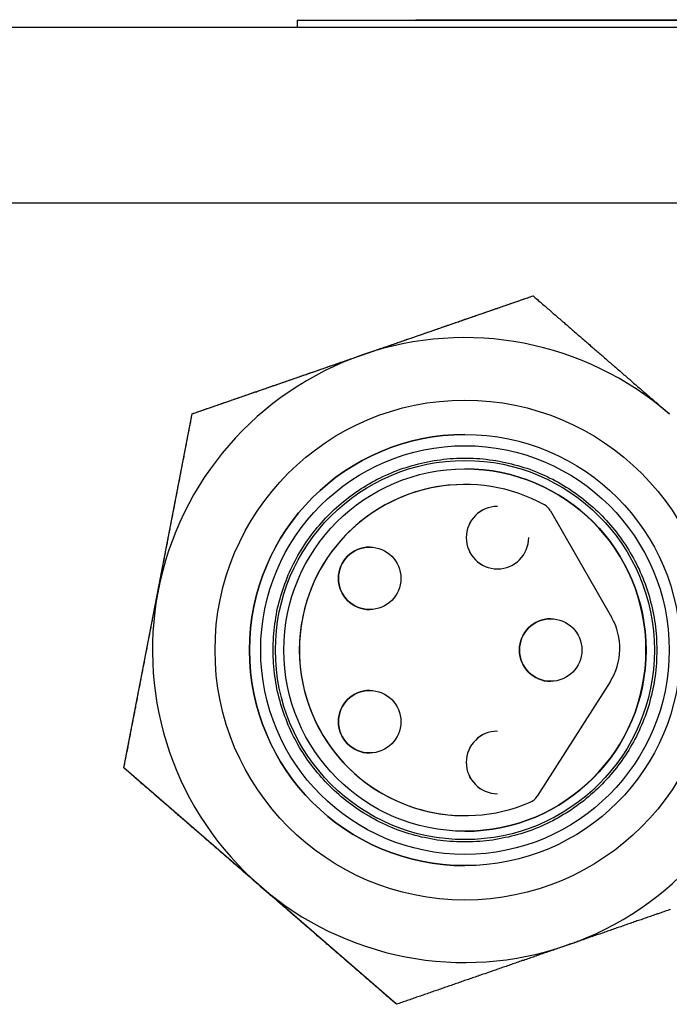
# Model space of a CAD drawing. Extents: x 7.6 to 27.1, y 2.7 to 20.5.
# Tile 65 of 136: x 15.515 to 15.925, y 15.937 to 16.558. Entities that reach past the tile are written whole.
import ezdxf

# ---------------------------------------------------------------- set-up
doc = ezdxf.new("R2010")
doc.units = 0
doc.layers.get('0').update_dxf_attribs({"linetype": 'CONTINUOUS'})

msp = doc.modelspace()

# ---------------------------------------------------------------- linework, layer by layer
at = {"color": 7, "linetype": 'CONTINUOUS'}
for p, q in [((18.42998, 16.55277), (15.09698, 16.55277)), ((15.69036, 16.55727), (17.84036, 16.55727)), ((15.69036, 16.55727), (15.69036, 16.55277)), ((15.7651, 16.55727), (15.7651, 16.55767)), ((15.7651, 16.55767), (16.00403, 16.55767)), ((16.6227, 16.442), (14.96916, 16.442)), ((15.62416, 16.30938), (15.83897, 16.38369)), ((15.83897, 16.38369), (15.83899, 16.38369)), ((15.79603, 16.31798), (15.79595, 16.31798)), ((15.58112, 16.08619), (15.62416, 16.30938)), ((15.62416, 16.30938), (15.62418, 16.30938)), ((15.79606, 16.29633), (15.79605, 16.29633)), ((15.79603, 16.26484), (15.79601, 16.26484)), ((15.84993, 16.2483), (15.88848, 16.18119)), ((15.73602, 16.22535), (15.73599, 16.22535)), ((15.81656, 16.21163), (15.81658, 16.21163)), ((15.73599, 16.18598), (15.73602, 16.18598)), ((15.8501, 16.18019), (15.85007, 16.18019)), ((15.88753, 16.1404), (15.84156, 16.06837)), ((15.85007, 16.14082), (15.8501, 16.14082)), ((15.73602, 16.13503), (15.73599, 16.13503)), ((15.73599, 16.09566), (15.73602, 16.09566)), ((15.58112, 16.08619), (15.58113, 16.08619)), ((15.75288, 15.93731), (15.58112, 16.08619)), ((15.79601, 16.05617), (15.79603, 16.05617)), ((15.79605, 16.02468), (15.79606, 16.02468)), ((15.79595, 16.00302), (15.79603, 16.00302)), ((15.7529, 15.93731), (15.75288, 15.93731))]:
    msp.add_line(p, q, dxfattribs=at)
at = {"color": 7}
for points in [[(15.7316, 16.3465, 0), (15.7324, 16.3468, 0), (15.7333, 16.3471, 0), (15.7341, 16.3474, 0), (15.735, 16.3477, 0), (15.7359, 16.348, 0), (15.7367, 16.3483, 0), (15.7376, 16.3486, 0), (15.7384, 16.3489, 0), (15.7393, 16.3492, 0), (15.7401, 16.3495, 0), (15.741, 16.3498, 0), (15.7418, 16.3501, 0), (15.7427, 16.3504, 0), (15.7435, 16.3507, 0), (15.7444, 16.351, 0), (15.7452, 16.3513, 0), (15.7461, 16.3516, 0), (15.7469, 16.3518, 0), (15.7478, 16.3521, 0), (15.7486, 16.3524, 0), (15.7495, 16.3527, 0), (15.7503, 16.353, 0), (15.7512, 16.3533, 0), (15.752, 16.3536, 0), (15.7529, 16.3539, 0), (15.7537, 16.3542, 0), (15.7546, 16.3545, 0), (15.7554, 16.3548, 0), (15.7563, 16.3551, 0), (15.7571, 16.3554, 0), (15.758, 16.3557, 0), (15.7588, 16.356, 0), (15.7597, 16.3563, 0), (15.7605, 16.3566, 0), (15.7614, 16.3568, 0), (15.7622, 16.3571, 0), (15.7631, 16.3574, 0), (15.7639, 16.3577, 0), (15.7648, 16.358, 0), (15.7656, 16.3583, 0), (15.7665, 16.3586, 0), (15.7673, 16.3589, 0), (15.7682, 16.3592, 0), (15.769, 16.3595, 0), (15.7699, 16.3598, 0), (15.7707, 16.3601, 0), (15.7716, 16.3604, 0), (15.7724, 16.3607, 0), (15.7733, 16.361, 0), (15.7741, 16.3612, 0), (15.7749, 16.3615, 0), (15.7758, 16.3618, 0), (15.7766, 16.3621, 0), (15.7775, 16.3624, 0), (15.7783, 16.3627, 0), (15.7792, 16.363, 0), (15.78, 16.3633, 0), (15.7809, 16.3636, 0), (15.7817, 16.3639, 0), (15.7826, 16.3642, 0), (15.7834, 16.3645, 0), (15.7843, 16.3648, 0), (15.7851, 16.3651, 0), (15.7859, 16.3653, 0), (15.7868, 16.3656, 0), (15.7876, 16.3659, 0), (15.7885, 16.3662, 0), (15.7893, 16.3665, 0), (15.7902, 16.3668, 0), (15.791, 16.3671, 0), (15.7919, 16.3674, 0), (15.7927, 16.3677, 0), (15.7936, 16.368, 0), (15.7944, 16.3683, 0), (15.7952, 16.3686, 0), (15.7961, 16.3689, 0), (15.7969, 16.3691, 0), (15.7978, 16.3694, 0), (15.7986, 16.3697, 0), (15.7995, 16.37, 0), (15.8003, 16.3703, 0), (15.8011, 16.3706, 0), (15.802, 16.3709, 0), (15.8028, 16.3712, 0), (15.8037, 16.3715, 0), (15.8045, 16.3718, 0), (15.8054, 16.3721, 0), (15.8062, 16.3724, 0), (15.807, 16.3726, 0), (15.8079, 16.3729, 0), (15.8087, 16.3732, 0), (15.8096, 16.3735, 0), (15.8104, 16.3738, 0), (15.8113, 16.3741, 0), (15.8121, 16.3744, 0), (15.8129, 16.3747, 0), (15.8138, 16.375, 0), (15.8146, 16.3753, 0), (15.8155, 16.3756, 0), (15.8163, 16.3758, 0), (15.8172, 16.3761, 0), (15.818, 16.3764, 0), (15.8188, 16.3767, 0), (15.8197, 16.377, 0), (15.8205, 16.3773, 0), (15.8214, 16.3776, 0), (15.8222, 16.3779, 0), (15.823, 16.3782, 0), (15.8239, 16.3785, 0), (15.8247, 16.3788, 0), (15.8256, 16.379, 0), (15.8264, 16.3793, 0), (15.8272, 16.3796, 0), (15.8281, 16.3799, 0), (15.8289, 16.3802, 0), (15.8298, 16.3805, 0), (15.8306, 16.3808, 0), (15.8314, 16.3811, 0), (15.8323, 16.3814, 0), (15.8331, 16.3817, 0), (15.834, 16.382, 0), (15.8348, 16.3822, 0), (15.8356, 16.3825, 0), (15.8365, 16.3828, 0), (15.8373, 16.3831, 0), (15.8382, 16.3834, 0), (15.839, 16.3837, 0)], [(15.839, 16.3837, 0), (15.8397, 16.3831, 0), (15.8403, 16.3825, 0), (15.841, 16.382, 0), (15.8417, 16.3814, 0), (15.8423, 16.3808, 0), (15.843, 16.3802, 0), (15.8437, 16.3796, 0), (15.8444, 16.379, 0), (15.845, 16.3785, 0), (15.8457, 16.3779, 0), (15.8464, 16.3773, 0), (15.847, 16.3767, 0), (15.8477, 16.3761, 0), (15.8484, 16.3755, 0), (15.8491, 16.375, 0), (15.8497, 16.3744, 0), (15.8504, 16.3738, 0), (15.8511, 16.3732, 0), (15.8517, 16.3726, 0), (15.8524, 16.3721, 0), (15.8531, 16.3715, 0), (15.8538, 16.3709, 0), (15.8544, 16.3703, 0), (15.8551, 16.3697, 0), (15.8558, 16.3691, 0), (15.8565, 16.3686, 0), (15.8571, 16.368, 0), (15.8578, 16.3674, 0), (15.8585, 16.3668, 0), (15.8591, 16.3662, 0), (15.8598, 16.3656, 0), (15.8605, 16.3651, 0), (15.8612, 16.3645, 0), (15.8618, 16.3639, 0), (15.8625, 16.3633, 0), (15.8632, 16.3627, 0), (15.8639, 16.3621, 0), (15.8645, 16.3616, 0), (15.8652, 16.361, 0), (15.8659, 16.3604, 0), (15.8666, 16.3598, 0), (15.8672, 16.3592, 0), (15.8679, 16.3586, 0), (15.8686, 16.3581, 0), (15.8693, 16.3575, 0), (15.8699, 16.3569, 0), (15.8706, 16.3563, 0), (15.8713, 16.3557, 0), (15.872, 16.3551, 0), (15.8726, 16.3545, 0), (15.8733, 16.354, 0), (15.874, 16.3534, 0), (15.8747, 16.3528, 0), (15.8753, 16.3522, 0), (15.876, 16.3516, 0), (15.8767, 16.351, 0), (15.8774, 16.3504, 0), (15.878, 16.3499, 0), (15.8787, 16.3493, 0), (15.8794, 16.3487, 0), (15.8801, 16.3481, 0), (15.8807, 16.3475, 0), (15.8814, 16.3469, 0), (15.8821, 16.3463, 0), (15.8828, 16.3458, 0), (15.8834, 16.3452, 0), (15.8841, 16.3446, 0), (15.8848, 16.344, 0), (15.8855, 16.3434, 0), (15.8861, 16.3428, 0), (15.8868, 16.3422, 0), (15.8875, 16.3417, 0), (15.8882, 16.3411, 0), (15.8888, 16.3405, 0), (15.8895, 16.3399, 0), (15.8902, 16.3393, 0), (15.8909, 16.3387, 0), (15.8916, 16.3381, 0), (15.8922, 16.3375, 0), (15.8929, 16.337, 0), (15.8936, 16.3364, 0), (15.8943, 16.3358, 0), (15.8949, 16.3352, 0), (15.8956, 16.3346, 0), (15.8963, 16.334, 0), (15.897, 16.3334, 0), (15.8977, 16.3328, 0), (15.8983, 16.3323, 0), (15.899, 16.3317, 0), (15.8997, 16.3311, 0), (15.9004, 16.3305, 0), (15.9011, 16.3299, 0), (15.9017, 16.3293, 0), (15.9024, 16.3287, 0), (15.9031, 16.3281, 0), (15.9038, 16.3276, 0), (15.9044, 16.327, 0), (15.9051, 16.3264, 0), (15.9058, 16.3258, 0), (15.9065, 16.3252, 0), (15.9072, 16.3246, 0), (15.9078, 16.324, 0), (15.9085, 16.3234, 0), (15.9092, 16.3228, 0), (15.9099, 16.3223, 0), (15.9106, 16.3217, 0), (15.9112, 16.3211, 0), (15.9119, 16.3205, 0), (15.9126, 16.3199, 0), (15.9133, 16.3193, 0), (15.914, 16.3187, 0), (15.9146, 16.3181, 0), (15.9153, 16.3175, 0), (15.916, 16.3169, 0), (15.9167, 16.3164, 0), (15.9174, 16.3158, 0), (15.9181, 16.3152, 0), (15.9187, 16.3146, 0), (15.9194, 16.314, 0), (15.9201, 16.3134, 0), (15.9208, 16.3128, 0), (15.9215, 16.3122, 0), (15.9221, 16.3116, 0), (15.9228, 16.311, 0), (15.9235, 16.3104, 0), (15.9242, 16.3098, 0), (15.9249, 16.3093, 0)], [(15.6242, 16.3094, 0), (15.625, 16.3097, 0), (15.6259, 16.31, 0), (15.6267, 16.3102, 0), (15.6275, 16.3105, 0), (15.6284, 16.3108, 0), (15.6292, 16.3111, 0), (15.6301, 16.3114, 0), (15.6309, 16.3117, 0), (15.6317, 16.312, 0), (15.6326, 16.3123, 0), (15.6334, 16.3126, 0), (15.6343, 16.3129, 0), (15.6351, 16.3132, 0), (15.6359, 16.3134, 0), (15.6368, 16.3137, 0), (15.6376, 16.314, 0), (15.6385, 16.3143, 0), (15.6393, 16.3146, 0), (15.6401, 16.3149, 0), (15.641, 16.3152, 0), (15.6418, 16.3155, 0), (15.6427, 16.3158, 0), (15.6435, 16.3161, 0), (15.6443, 16.3164, 0), (15.6452, 16.3166, 0), (15.646, 16.3169, 0), (15.6469, 16.3172, 0), (15.6477, 16.3175, 0), (15.6485, 16.3178, 0), (15.6494, 16.3181, 0), (15.6502, 16.3184, 0), (15.6511, 16.3187, 0), (15.6519, 16.319, 0), (15.6528, 16.3193, 0), (15.6536, 16.3196, 0), (15.6544, 16.3198, 0), (15.6553, 16.3201, 0), (15.6561, 16.3204, 0), (15.657, 16.3207, 0), (15.6578, 16.321, 0), (15.6587, 16.3213, 0), (15.6595, 16.3216, 0), (15.6603, 16.3219, 0), (15.6612, 16.3222, 0), (15.662, 16.3225, 0), (15.6629, 16.3228, 0), (15.6637, 16.3231, 0), (15.6646, 16.3233, 0), (15.6654, 16.3236, 0), (15.6662, 16.3239, 0), (15.6671, 16.3242, 0), (15.6679, 16.3245, 0), (15.6688, 16.3248, 0), (15.6696, 16.3251, 0), (15.6705, 16.3254, 0), (15.6713, 16.3257, 0), (15.6722, 16.326, 0), (15.673, 16.3263, 0), (15.6738, 16.3266, 0), (15.6747, 16.3269, 0), (15.6755, 16.3271, 0), (15.6764, 16.3274, 0), (15.6772, 16.3277, 0), (15.6781, 16.328, 0), (15.6789, 16.3283, 0), (15.6798, 16.3286, 0), (15.6806, 16.3289, 0), (15.6815, 16.3292, 0), (15.6823, 16.3295, 0), (15.6831, 16.3298, 0), (15.684, 16.3301, 0), (15.6848, 16.3304, 0), (15.6857, 16.3307, 0), (15.6865, 16.3309, 0), (15.6874, 16.3312, 0), (15.6882, 16.3315, 0), (15.6891, 16.3318, 0), (15.6899, 16.3321, 0), (15.6908, 16.3324, 0), (15.6916, 16.3327, 0), (15.6925, 16.333, 0), (15.6933, 16.3333, 0), (15.6942, 16.3336, 0), (15.695, 16.3339, 0), (15.6959, 16.3342, 0), (15.6967, 16.3345, 0), (15.6975, 16.3348, 0), (15.6984, 16.3351, 0), (15.6992, 16.3353, 0), (15.7001, 16.3356, 0), (15.7009, 16.3359, 0), (15.7018, 16.3362, 0), (15.7026, 16.3365, 0), (15.7035, 16.3368, 0), (15.7043, 16.3371, 0), (15.7052, 16.3374, 0), (15.706, 16.3377, 0), (15.7069, 16.338, 0), (15.7077, 16.3383, 0), (15.7086, 16.3386, 0), (15.7094, 16.3389, 0), (15.7103, 16.3392, 0), (15.7111, 16.3395, 0), (15.712, 16.3398, 0), (15.7128, 16.3401, 0), (15.7137, 16.3403, 0), (15.7145, 16.3406, 0), (15.7154, 16.3409, 0), (15.7162, 16.3412, 0), (15.7171, 16.3415, 0), (15.7179, 16.3418, 0), (15.7188, 16.3421, 0), (15.7196, 16.3424, 0), (15.7205, 16.3427, 0), (15.7214, 16.343, 0), (15.7222, 16.3433, 0), (15.7231, 16.3436, 0), (15.7239, 16.3439, 0), (15.7248, 16.3442, 0), (15.7256, 16.3445, 0), (15.7265, 16.3448, 0), (15.7273, 16.3451, 0), (15.7282, 16.3454, 0), (15.729, 16.3457, 0), (15.7299, 16.3459, 0), (15.7307, 16.3462, 0), (15.7316, 16.3465, 0)], [(15.6027, 16.1978, 0), (15.6028, 16.1987, 0), (15.603, 16.1996, 0), (15.6032, 16.2004, 0), (15.6033, 16.2013, 0), (15.6035, 16.2022, 0), (15.6037, 16.2031, 0), (15.6039, 16.204, 0), (15.604, 16.2049, 0), (15.6042, 16.2058, 0), (15.6044, 16.2066, 0), (15.6045, 16.2075, 0), (15.6047, 16.2084, 0), (15.6049, 16.2093, 0), (15.6051, 16.2102, 0), (15.6052, 16.2111, 0), (15.6054, 16.212, 0), (15.6056, 16.2128, 0), (15.6057, 16.2137, 0), (15.6059, 16.2146, 0), (15.6061, 16.2155, 0), (15.6062, 16.2164, 0), (15.6064, 16.2173, 0), (15.6066, 16.2181, 0), (15.6068, 16.219, 0), (15.6069, 16.2199, 0), (15.6071, 16.2208, 0), (15.6073, 16.2217, 0), (15.6074, 16.2226, 0), (15.6076, 16.2234, 0), (15.6078, 16.2243, 0), (15.6079, 16.2252, 0), (15.6081, 16.2261, 0), (15.6083, 16.227, 0), (15.6085, 16.2279, 0), (15.6086, 16.2287, 0), (15.6088, 16.2296, 0), (15.609, 16.2305, 0), (15.6091, 16.2314, 0), (15.6093, 16.2323, 0), (15.6095, 16.2331, 0), (15.6097, 16.234, 0), (15.6098, 16.2349, 0), (15.61, 16.2358, 0), (15.6102, 16.2367, 0), (15.6103, 16.2376, 0), (15.6105, 16.2384, 0), (15.6107, 16.2393, 0), (15.6108, 16.2402, 0), (15.611, 16.2411, 0), (15.6112, 16.242, 0), (15.6113, 16.2428, 0), (15.6115, 16.2437, 0), (15.6117, 16.2446, 0), (15.6119, 16.2455, 0), (15.612, 16.2464, 0), (15.6122, 16.2472, 0), (15.6124, 16.2481, 0), (15.6125, 16.249, 0), (15.6127, 16.2499, 0), (15.6129, 16.2508, 0), (15.613, 16.2516, 0), (15.6132, 16.2525, 0), (15.6134, 16.2534, 0), (15.6136, 16.2543, 0), (15.6137, 16.2551, 0), (15.6139, 16.256, 0), (15.6141, 16.2569, 0), (15.6142, 16.2578, 0), (15.6144, 16.2587, 0), (15.6146, 16.2595, 0), (15.6147, 16.2604, 0), (15.6149, 16.2613, 0), (15.6151, 16.2622, 0), (15.6152, 16.263, 0), (15.6154, 16.2639, 0), (15.6156, 16.2648, 0), (15.6158, 16.2657, 0), (15.6159, 16.2666, 0), (15.6161, 16.2674, 0), (15.6163, 16.2683, 0), (15.6164, 16.2692, 0), (15.6166, 16.2701, 0), (15.6168, 16.2709, 0), (15.6169, 16.2718, 0), (15.6171, 16.2727, 0), (15.6173, 16.2736, 0), (15.6174, 16.2744, 0), (15.6176, 16.2753, 0), (15.6178, 16.2762, 0), (15.6179, 16.2771, 0), (15.6181, 16.2779, 0), (15.6183, 16.2788, 0), (15.6185, 16.2797, 0), (15.6186, 16.2806, 0), (15.6188, 16.2814, 0), (15.619, 16.2823, 0), (15.6191, 16.2832, 0), (15.6193, 16.2841, 0), (15.6195, 16.2849, 0), (15.6196, 16.2858, 0), (15.6198, 16.2867, 0), (15.62, 16.2876, 0), (15.6201, 16.2884, 0), (15.6203, 16.2893, 0), (15.6205, 16.2902, 0), (15.6206, 16.2911, 0), (15.6208, 16.2919, 0), (15.621, 16.2928, 0), (15.6212, 16.2937, 0), (15.6213, 16.2945, 0), (15.6215, 16.2954, 0), (15.6217, 16.2963, 0), (15.6218, 16.2972, 0), (15.622, 16.298, 0), (15.6222, 16.2989, 0), (15.6223, 16.2998, 0), (15.6225, 16.3007, 0), (15.6227, 16.3015, 0), (15.6228, 16.3024, 0), (15.623, 16.3033, 0), (15.6232, 16.3041, 0), (15.6233, 16.305, 0), (15.6235, 16.3059, 0), (15.6237, 16.3068, 0), (15.6238, 16.3076, 0), (15.624, 16.3085, 0), (15.6242, 16.3094, 0)], [(15.6751, 16.1605, 0), (15.6752, 16.1626, 0), (15.6752, 16.1647, 0), (15.6753, 16.1668, 0), (15.6754, 16.1688, 0), (15.6756, 16.1709, 0), (15.6758, 16.1729, 0), (15.676, 16.175, 0), (15.6763, 16.177, 0), (15.6766, 16.179, 0), (15.6769, 16.181, 0), (15.6772, 16.183, 0), (15.6776, 16.185, 0), (15.678, 16.187, 0), (15.6785, 16.1889, 0), (15.679, 16.1909, 0), (15.6795, 16.1928, 0), (15.6801, 16.1947, 0), (15.6806, 16.1966, 0), (15.6812, 16.1985, 0), (15.6819, 16.2004, 0), (15.6826, 16.2023, 0), (15.6833, 16.2041, 0), (15.684, 16.206, 0), (15.6847, 16.2078, 0), (15.6855, 16.2096, 0), (15.6864, 16.2114, 0), (15.6872, 16.2132, 0), (15.6881, 16.2149, 0), (15.689, 16.2167, 0), (15.6899, 16.2184, 0), (15.6908, 16.2201, 0), (15.6918, 16.2218, 0), (15.6928, 16.2235, 0), (15.6939, 16.2251, 0), (15.6949, 16.2268, 0), (15.696, 16.2284, 0), (15.6971, 16.23, 0), (15.6983, 16.2316, 0), (15.6994, 16.2332, 0), (15.7006, 16.2347, 0), (15.7018, 16.2362, 0), (15.703, 16.2377, 0), (15.7043, 16.2392, 0), (15.7056, 16.2407, 0), (15.7069, 16.2421, 0), (15.7082, 16.2436, 0), (15.7096, 16.245, 0), (15.7109, 16.2463, 0), (15.7123, 16.2477, 0), (15.7137, 16.249, 0), (15.7152, 16.2503, 0), (15.7166, 16.2516, 0), (15.7181, 16.2529, 0), (15.7196, 16.2542, 0), (15.7211, 16.2554, 0), (15.7226, 16.2566, 0), (15.7242, 16.2577, 0), (15.7258, 16.2589, 0), (15.7274, 16.26, 0), (15.729, 16.2611, 0), (15.7306, 16.2622, 0), (15.7323, 16.2632, 0), (15.7339, 16.2642, 0), (15.7356, 16.2652, 0), (15.7373, 16.2662, 0), (15.739, 16.2671, 0), (15.7408, 16.2681, 0), (15.7425, 16.2689, 0), (15.7443, 16.2698, 0), (15.7461, 16.2706, 0), (15.7479, 16.2714, 0), (15.7497, 16.2722, 0), (15.7515, 16.273, 0), (15.7534, 16.2737, 0), (15.7552, 16.2744, 0), (15.7571, 16.275, 0), (15.759, 16.2756, 0), (15.7609, 16.2762, 0), (15.7628, 16.2768, 0), (15.7647, 16.2773, 0), (15.7667, 16.2778, 0), (15.7686, 16.2783, 0), (15.7706, 16.2787, 0), (15.7726, 16.2791, 0), (15.7746, 16.2795, 0), (15.7766, 16.2799, 0), (15.7786, 16.2802, 0), (15.7806, 16.2804, 0), (15.7826, 16.2807, 0), (15.7847, 16.2809, 0), (15.7867, 16.2811, 0), (15.7888, 16.2812, 0), (15.7909, 16.2813, 0), (15.7929, 16.2814, 0), (15.795, 16.2814, 0), (15.7971, 16.2814, 0), (15.7992, 16.2814, 0), (15.8013, 16.2813, 0), (15.8034, 16.2812, 0), (15.8054, 16.2811, 0), (15.8075, 16.2809, 0), (15.8095, 16.2807, 0), (15.8115, 16.2804, 0), (15.8136, 16.2802, 0), (15.8156, 16.2799, 0), (15.8176, 16.2795, 0), (15.8196, 16.2791, 0), (15.8215, 16.2787, 0), (15.8235, 16.2783, 0), (15.8255, 16.2778, 0), (15.8274, 16.2773, 0), (15.8293, 16.2768, 0), (15.8312, 16.2762, 0), (15.8331, 16.2756, 0), (15.835, 16.275, 0), (15.8369, 16.2744, 0), (15.8388, 16.2737, 0), (15.8406, 16.273, 0), (15.8424, 16.2722, 0), (15.8443, 16.2714, 0), (15.8461, 16.2706, 0), (15.8478, 16.2698, 0), (15.8496, 16.2689, 0), (15.8514, 16.2681, 0), (15.8531, 16.2671, 0), (15.8548, 16.2662, 0), (15.8565, 16.2652, 0), (15.8582, 16.2642, 0), (15.8599, 16.2632, 0), (15.8615, 16.2622, 0), (15.8632, 16.2611, 0), (15.8648, 16.26, 0), (15.8664, 16.2589, 0), (15.8679, 16.2577, 0), (15.8695, 16.2566, 0), (15.871, 16.2554, 0), (15.8725, 16.2542, 0), (15.874, 16.2529, 0), (15.8755, 16.2516, 0), (15.877, 16.2503, 0), (15.8784, 16.249, 0), (15.8798, 16.2477, 0), (15.8812, 16.2463, 0), (15.8826, 16.245, 0), (15.8839, 16.2436, 0), (15.8853, 16.2421, 0), (15.8866, 16.2407, 0), (15.8878, 16.2392, 0), (15.8891, 16.2377, 0), (15.8903, 16.2362, 0), (15.8915, 16.2347, 0), (15.8927, 16.2332, 0), (15.8939, 16.2316, 0), (15.895, 16.23, 0), (15.8961, 16.2284, 0), (15.8972, 16.2268, 0), (15.8983, 16.2251, 0), (15.8993, 16.2235, 0), (15.9003, 16.2218, 0), (15.9013, 16.2201, 0), (15.9022, 16.2184, 0), (15.9032, 16.2167, 0), (15.9041, 16.2149, 0), (15.9049, 16.2132, 0), (15.9058, 16.2114, 0), (15.9066, 16.2096, 0), (15.9074, 16.2078, 0), (15.9082, 16.206, 0), (15.9089, 16.2041, 0), (15.9096, 16.2023, 0), (15.9103, 16.2004, 0), (15.9109, 16.1985, 0), (15.9115, 16.1966, 0), (15.9121, 16.1947, 0), (15.9126, 16.1928, 0), (15.9131, 16.1909, 0), (15.9136, 16.1889, 0), (15.9141, 16.187, 0), (15.9145, 16.185, 0), (15.9149, 16.183, 0), (15.9153, 16.181, 0), (15.9156, 16.179, 0), (15.9159, 16.177, 0), (15.9161, 16.175, 0), (15.9164, 16.1729, 0), (15.9166, 16.1709, 0), (15.9167, 16.1688, 0), (15.9168, 16.1668, 0), (15.9169, 16.1647, 0), (15.917, 16.1626, 0), (15.917, 16.1605, 0)], [(15.5811, 16.0862, 0), (15.5813, 16.0871, 0), (15.5815, 16.0879, 0), (15.5816, 16.0888, 0), (15.5818, 16.0897, 0), (15.582, 16.0905, 0), (15.5821, 16.0914, 0), (15.5823, 16.0923, 0), (15.5825, 16.0932, 0), (15.5826, 16.094, 0), (15.5828, 16.0949, 0), (15.583, 16.0958, 0), (15.5832, 16.0967, 0), (15.5833, 16.0975, 0), (15.5835, 16.0984, 0), (15.5837, 16.0993, 0), (15.5838, 16.1001, 0), (15.584, 16.101, 0), (15.5842, 16.1019, 0), (15.5843, 16.1028, 0), (15.5845, 16.1036, 0), (15.5847, 16.1045, 0), (15.5848, 16.1054, 0), (15.585, 16.1063, 0), (15.5852, 16.1071, 0), (15.5853, 16.108, 0), (15.5855, 16.1089, 0), (15.5857, 16.1098, 0), (15.5858, 16.1106, 0), (15.586, 16.1115, 0), (15.5862, 16.1124, 0), (15.5864, 16.1133, 0), (15.5865, 16.1141, 0), (15.5867, 16.115, 0), (15.5869, 16.1159, 0), (15.587, 16.1168, 0), (15.5872, 16.1176, 0), (15.5874, 16.1185, 0), (15.5875, 16.1194, 0), (15.5877, 16.1203, 0), (15.5879, 16.1211, 0), (15.588, 16.122, 0), (15.5882, 16.1229, 0), (15.5884, 16.1238, 0), (15.5886, 16.1246, 0), (15.5887, 16.1255, 0), (15.5889, 16.1264, 0), (15.5891, 16.1273, 0), (15.5892, 16.1281, 0), (15.5894, 16.129, 0), (15.5896, 16.1299, 0), (15.5897, 16.1308, 0), (15.5899, 16.1316, 0), (15.5901, 16.1325, 0), (15.5902, 16.1334, 0), (15.5904, 16.1343, 0), (15.5906, 16.1352, 0), (15.5907, 16.136, 0), (15.5909, 16.1369, 0), (15.5911, 16.1378, 0), (15.5913, 16.1387, 0), (15.5914, 16.1395, 0), (15.5916, 16.1404, 0), (15.5918, 16.1413, 0), (15.5919, 16.1422, 0), (15.5921, 16.1431, 0), (15.5923, 16.1439, 0), (15.5924, 16.1448, 0), (15.5926, 16.1457, 0), (15.5928, 16.1466, 0), (15.593, 16.1475, 0), (15.5931, 16.1483, 0), (15.5933, 16.1492, 0), (15.5935, 16.1501, 0), (15.5936, 16.151, 0), (15.5938, 16.1518, 0), (15.594, 16.1527, 0), (15.5941, 16.1536, 0), (15.5943, 16.1545, 0), (15.5945, 16.1554, 0), (15.5946, 16.1563, 0), (15.5948, 16.1571, 0), (15.595, 16.158, 0), (15.5952, 16.1589, 0), (15.5953, 16.1598, 0), (15.5955, 16.1607, 0), (15.5957, 16.1615, 0), (15.5958, 16.1624, 0), (15.596, 16.1633, 0), (15.5962, 16.1642, 0), (15.5963, 16.1651, 0), (15.5965, 16.1659, 0), (15.5967, 16.1668, 0), (15.5969, 16.1677, 0), (15.597, 16.1686, 0), (15.5972, 16.1695, 0), (15.5974, 16.1704, 0), (15.5975, 16.1712, 0), (15.5977, 16.1721, 0), (15.5979, 16.173, 0), (15.5981, 16.1739, 0), (15.5982, 16.1748, 0), (15.5984, 16.1757, 0), (15.5986, 16.1765, 0), (15.5987, 16.1774, 0), (15.5989, 16.1783, 0), (15.5991, 16.1792, 0), (15.5992, 16.1801, 0), (15.5994, 16.181, 0), (15.5996, 16.1818, 0), (15.5998, 16.1827, 0), (15.5999, 16.1836, 0), (15.6001, 16.1845, 0), (15.6003, 16.1854, 0), (15.6004, 16.1863, 0), (15.6006, 16.1871, 0), (15.6008, 16.188, 0), (15.601, 16.1889, 0), (15.6011, 16.1898, 0), (15.6013, 16.1907, 0), (15.6015, 16.1916, 0), (15.6016, 16.1925, 0), (15.6018, 16.1933, 0), (15.602, 16.1942, 0), (15.6021, 16.1951, 0), (15.6023, 16.196, 0), (15.6025, 16.1969, 0), (15.6027, 16.1978, 0)], [(15.917, 16.1605, 0), (15.917, 16.1584, 0), (15.9169, 16.1563, 0), (15.9168, 16.1543, 0), (15.9167, 16.1522, 0), (15.9166, 16.1501, 0), (15.9164, 16.1481, 0), (15.9161, 16.146, 0), (15.9159, 16.144, 0), (15.9156, 16.142, 0), (15.9153, 16.14, 0), (15.9149, 16.138, 0), (15.9145, 16.136, 0), (15.9141, 16.1341, 0), (15.9136, 16.1321, 0), (15.9131, 16.1301, 0), (15.9126, 16.1282, 0), (15.9121, 16.1263, 0), (15.9115, 16.1244, 0), (15.9109, 16.1225, 0), (15.9103, 16.1206, 0), (15.9096, 16.1187, 0), (15.9089, 16.1169, 0), (15.9082, 16.115, 0), (15.9074, 16.1132, 0), (15.9066, 16.1114, 0), (15.9058, 16.1096, 0), (15.9049, 16.1078, 0), (15.9041, 16.1061, 0), (15.9032, 16.1043, 0), (15.9022, 16.1026, 0), (15.9013, 16.1009, 0), (15.9003, 16.0992, 0), (15.8993, 16.0975, 0), (15.8983, 16.0959, 0), (15.8972, 16.0942, 0), (15.8961, 16.0926, 0), (15.895, 16.091, 0), (15.8939, 16.0894, 0), (15.8927, 16.0879, 0), (15.8915, 16.0863, 0), (15.8903, 16.0848, 0), (15.8891, 16.0833, 0), (15.8878, 16.0818, 0), (15.8866, 16.0803, 0), (15.8853, 16.0789, 0), (15.8839, 16.0775, 0), (15.8826, 16.0761, 0), (15.8812, 16.0747, 0), (15.8798, 16.0733, 0), (15.8784, 16.072, 0), (15.877, 16.0707, 0), (15.8755, 16.0694, 0), (15.874, 16.0681, 0), (15.8725, 16.0669, 0), (15.871, 16.0656, 0), (15.8695, 16.0644, 0), (15.8679, 16.0633, 0), (15.8664, 16.0621, 0), (15.8648, 16.061, 0), (15.8632, 16.0599, 0), (15.8615, 16.0588, 0), (15.8599, 16.0578, 0), (15.8582, 16.0568, 0), (15.8565, 16.0558, 0), (15.8548, 16.0548, 0), (15.8531, 16.0539, 0), (15.8514, 16.0529, 0), (15.8496, 16.0521, 0), (15.8478, 16.0512, 0), (15.8461, 16.0504, 0), (15.8443, 16.0496, 0), (15.8424, 16.0488, 0), (15.8406, 16.0481, 0), (15.8388, 16.0473, 0), (15.8369, 16.0467, 0), (15.835, 16.046, 0), (15.8331, 16.0454, 0), (15.8312, 16.0448, 0), (15.8293, 16.0442, 0), (15.8274, 16.0437, 0), (15.8255, 16.0432, 0), (15.8235, 16.0427, 0), (15.8215, 16.0423, 0), (15.8196, 16.0419, 0), (15.8176, 16.0415, 0), (15.8156, 16.0411, 0), (15.8136, 16.0408, 0), (15.8115, 16.0406, 0), (15.8095, 16.0403, 0), (15.8075, 16.0401, 0), (15.8054, 16.0399, 0), (15.8034, 16.0398, 0), (15.8013, 16.0397, 0), (15.7992, 16.0396, 0), (15.7971, 16.0396, 0), (15.795, 16.0396, 0), (15.7929, 16.0396, 0), (15.7909, 16.0397, 0), (15.7888, 16.0398, 0), (15.7867, 16.0399, 0), (15.7847, 16.0401, 0), (15.7826, 16.0403, 0), (15.7806, 16.0406, 0), (15.7786, 16.0408, 0), (15.7766, 16.0411, 0), (15.7746, 16.0415, 0), (15.7726, 16.0419, 0), (15.7706, 16.0423, 0), (15.7686, 16.0427, 0), (15.7667, 16.0432, 0), (15.7647, 16.0437, 0), (15.7628, 16.0442, 0), (15.7609, 16.0448, 0), (15.759, 16.0454, 0), (15.7571, 16.046, 0), (15.7552, 16.0467, 0), (15.7534, 16.0473, 0), (15.7515, 16.0481, 0), (15.7497, 16.0488, 0), (15.7479, 16.0496, 0), (15.7461, 16.0504, 0), (15.7443, 16.0512, 0), (15.7425, 16.0521, 0), (15.7408, 16.0529, 0), (15.739, 16.0539, 0), (15.7373, 16.0548, 0), (15.7356, 16.0558, 0), (15.7339, 16.0568, 0), (15.7323, 16.0578, 0), (15.7306, 16.0588, 0), (15.729, 16.0599, 0), (15.7274, 16.061, 0), (15.7258, 16.0621, 0), (15.7242, 16.0633, 0), (15.7226, 16.0644, 0), (15.7211, 16.0656, 0), (15.7196, 16.0669, 0), (15.7181, 16.0681, 0), (15.7166, 16.0694, 0), (15.7152, 16.0707, 0), (15.7137, 16.072, 0), (15.7123, 16.0733, 0), (15.7109, 16.0747, 0), (15.7096, 16.0761, 0), (15.7082, 16.0775, 0), (15.7069, 16.0789, 0), (15.7056, 16.0803, 0), (15.7043, 16.0818, 0), (15.703, 16.0833, 0), (15.7018, 16.0848, 0), (15.7006, 16.0863, 0), (15.6994, 16.0879, 0), (15.6983, 16.0894, 0), (15.6971, 16.091, 0), (15.696, 16.0926, 0), (15.6949, 16.0942, 0), (15.6939, 16.0959, 0), (15.6928, 16.0975, 0), (15.6918, 16.0992, 0), (15.6908, 16.1009, 0), (15.6899, 16.1026, 0), (15.689, 16.1043, 0), (15.6881, 16.1061, 0), (15.6872, 16.1078, 0), (15.6864, 16.1096, 0), (15.6855, 16.1114, 0), (15.6847, 16.1132, 0), (15.684, 16.115, 0), (15.6833, 16.1169, 0), (15.6826, 16.1187, 0), (15.6819, 16.1206, 0), (15.6812, 16.1225, 0), (15.6806, 16.1244, 0), (15.6801, 16.1263, 0), (15.6795, 16.1282, 0), (15.679, 16.1301, 0), (15.6785, 16.1321, 0), (15.678, 16.1341, 0), (15.6776, 16.136, 0), (15.6772, 16.138, 0), (15.6769, 16.14, 0), (15.6766, 16.142, 0), (15.6763, 16.144, 0), (15.676, 16.146, 0), (15.6758, 16.1481, 0), (15.6756, 16.1501, 0), (15.6754, 16.1522, 0), (15.6753, 16.1543, 0), (15.6752, 16.1563, 0), (15.6752, 16.1584, 0), (15.6751, 16.1605, 0)], [(15.667, 16.0118, 0), (15.6663, 16.0123, 0), (15.6657, 16.0129, 0), (15.665, 16.0135, 0), (15.6643, 16.0141, 0), (15.6636, 16.0147, 0), (15.6629, 16.0153, 0), (15.6622, 16.0159, 0), (15.6616, 16.0165, 0), (15.6609, 16.0171, 0), (15.6602, 16.0177, 0), (15.6595, 16.0183, 0), (15.6588, 16.0188, 0), (15.6582, 16.0194, 0), (15.6575, 16.02, 0), (15.6568, 16.0206, 0), (15.6561, 16.0212, 0), (15.6554, 16.0218, 0), (15.6548, 16.0224, 0), (15.6541, 16.023, 0), (15.6534, 16.0236, 0), (15.6527, 16.0242, 0), (15.652, 16.0247, 0), (15.6513, 16.0253, 0), (15.6507, 16.0259, 0), (15.65, 16.0265, 0), (15.6493, 16.0271, 0), (15.6486, 16.0277, 0), (15.6479, 16.0283, 0), (15.6473, 16.0289, 0), (15.6466, 16.0295, 0), (15.6459, 16.03, 0), (15.6452, 16.0306, 0), (15.6446, 16.0312, 0), (15.6439, 16.0318, 0), (15.6432, 16.0324, 0), (15.6425, 16.033, 0), (15.6418, 16.0336, 0), (15.6412, 16.0342, 0), (15.6405, 16.0348, 0), (15.6398, 16.0353, 0), (15.6391, 16.0359, 0), (15.6384, 16.0365, 0), (15.6378, 16.0371, 0), (15.6371, 16.0377, 0), (15.6364, 16.0383, 0), (15.6357, 16.0389, 0), (15.6351, 16.0395, 0), (15.6344, 16.04, 0), (15.6337, 16.0406, 0), (15.633, 16.0412, 0), (15.6323, 16.0418, 0), (15.6317, 16.0424, 0), (15.631, 16.043, 0), (15.6303, 16.0436, 0), (15.6296, 16.0442, 0), (15.629, 16.0447, 0), (15.6283, 16.0453, 0), (15.6276, 16.0459, 0), (15.6269, 16.0465, 0), (15.6263, 16.0471, 0), (15.6256, 16.0477, 0), (15.6249, 16.0483, 0), (15.6242, 16.0488, 0), (15.6236, 16.0494, 0), (15.6229, 16.05, 0), (15.6222, 16.0506, 0), (15.6215, 16.0512, 0), (15.6208, 16.0518, 0), (15.6202, 16.0524, 0), (15.6195, 16.0529, 0), (15.6188, 16.0535, 0), (15.6181, 16.0541, 0), (15.6175, 16.0547, 0), (15.6168, 16.0553, 0), (15.6161, 16.0559, 0), (15.6154, 16.0565, 0), (15.6148, 16.057, 0), (15.6141, 16.0576, 0), (15.6134, 16.0582, 0), (15.6127, 16.0588, 0), (15.6121, 16.0594, 0), (15.6114, 16.06, 0), (15.6107, 16.0605, 0), (15.61, 16.0611, 0), (15.6094, 16.0617, 0), (15.6087, 16.0623, 0), (15.608, 16.0629, 0), (15.6074, 16.0635, 0), (15.6067, 16.064, 0), (15.606, 16.0646, 0), (15.6053, 16.0652, 0), (15.6047, 16.0658, 0), (15.604, 16.0664, 0), (15.6033, 16.067, 0), (15.6026, 16.0676, 0), (15.602, 16.0681, 0), (15.6013, 16.0687, 0), (15.6006, 16.0693, 0), (15.5999, 16.0699, 0), (15.5993, 16.0705, 0), (15.5986, 16.0711, 0), (15.5979, 16.0716, 0), (15.5973, 16.0722, 0), (15.5966, 16.0728, 0), (15.5959, 16.0734, 0), (15.5952, 16.074, 0), (15.5946, 16.0745, 0), (15.5939, 16.0751, 0), (15.5932, 16.0757, 0), (15.5925, 16.0763, 0), (15.5919, 16.0769, 0), (15.5912, 16.0775, 0), (15.5905, 16.078, 0), (15.5899, 16.0786, 0), (15.5892, 16.0792, 0), (15.5885, 16.0798, 0), (15.5878, 16.0804, 0), (15.5872, 16.081, 0), (15.5865, 16.0815, 0), (15.5858, 16.0821, 0), (15.5852, 16.0827, 0), (15.5845, 16.0833, 0), (15.5838, 16.0839, 0), (15.5831, 16.0844, 0), (15.5825, 16.085, 0), (15.5818, 16.0856, 0), (15.5811, 16.0862, 0)], [(15.7529, 15.9373, 0), (15.7522, 15.9379, 0), (15.7516, 15.9385, 0), (15.7509, 15.9391, 0), (15.7502, 15.9396, 0), (15.7495, 15.9402, 0), (15.7489, 15.9408, 0), (15.7482, 15.9414, 0), (15.7475, 15.942, 0), (15.7469, 15.9425, 0), (15.7462, 15.9431, 0), (15.7455, 15.9437, 0), (15.7448, 15.9443, 0), (15.7442, 15.9449, 0), (15.7435, 15.9455, 0), (15.7428, 15.946, 0), (15.7422, 15.9466, 0), (15.7415, 15.9472, 0), (15.7408, 15.9478, 0), (15.7401, 15.9484, 0), (15.7395, 15.949, 0), (15.7388, 15.9495, 0), (15.7381, 15.9501, 0), (15.7375, 15.9507, 0), (15.7368, 15.9513, 0), (15.7361, 15.9519, 0), (15.7354, 15.9525, 0), (15.7348, 15.953, 0), (15.7341, 15.9536, 0), (15.7334, 15.9542, 0), (15.7327, 15.9548, 0), (15.7321, 15.9554, 0), (15.7314, 15.956, 0), (15.7307, 15.9565, 0), (15.7301, 15.9571, 0), (15.7294, 15.9577, 0), (15.7287, 15.9583, 0), (15.728, 15.9589, 0), (15.7274, 15.9595, 0), (15.7267, 15.96, 0), (15.726, 15.9606, 0), (15.7253, 15.9612, 0), (15.7247, 15.9618, 0), (15.724, 15.9624, 0), (15.7233, 15.963, 0), (15.7226, 15.9635, 0), (15.722, 15.9641, 0), (15.7213, 15.9647, 0), (15.7206, 15.9653, 0), (15.7199, 15.9659, 0), (15.7193, 15.9665, 0), (15.7186, 15.9671, 0), (15.7179, 15.9676, 0), (15.7172, 15.9682, 0), (15.7166, 15.9688, 0), (15.7159, 15.9694, 0), (15.7152, 15.97, 0), (15.7145, 15.9706, 0), (15.7139, 15.9711, 0), (15.7132, 15.9717, 0), (15.7125, 15.9723, 0), (15.7118, 15.9729, 0), (15.7112, 15.9735, 0), (15.7105, 15.9741, 0), (15.7098, 15.9747, 0), (15.7091, 15.9752, 0), (15.7085, 15.9758, 0), (15.7078, 15.9764, 0), (15.7071, 15.977, 0), (15.7064, 15.9776, 0), (15.7058, 15.9782, 0), (15.7051, 15.9788, 0), (15.7044, 15.9794, 0), (15.7037, 15.9799, 0), (15.703, 15.9805, 0), (15.7024, 15.9811, 0), (15.7017, 15.9817, 0), (15.701, 15.9823, 0), (15.7003, 15.9829, 0), (15.6997, 15.9835, 0), (15.699, 15.984, 0), (15.6983, 15.9846, 0), (15.6976, 15.9852, 0), (15.6969, 15.9858, 0), (15.6963, 15.9864, 0), (15.6956, 15.987, 0), (15.6949, 15.9876, 0), (15.6942, 15.9882, 0), (15.6936, 15.9887, 0), (15.6929, 15.9893, 0), (15.6922, 15.9899, 0), (15.6915, 15.9905, 0), (15.6908, 15.9911, 0), (15.6902, 15.9917, 0), (15.6895, 15.9923, 0), (15.6888, 15.9929, 0), (15.6881, 15.9935, 0), (15.6874, 15.994, 0), (15.6868, 15.9946, 0), (15.6861, 15.9952, 0), (15.6854, 15.9958, 0), (15.6847, 15.9964, 0), (15.6841, 15.997, 0), (15.6834, 15.9976, 0), (15.6827, 15.9982, 0), (15.682, 15.9988, 0), (15.6813, 15.9993, 0), (15.6807, 15.9999, 0), (15.68, 16.0005, 0), (15.6793, 16.0011, 0), (15.6786, 16.0017, 0), (15.6779, 16.0023, 0), (15.6772, 16.0029, 0), (15.6766, 16.0035, 0), (15.6759, 16.0041, 0), (15.6752, 16.0047, 0), (15.6745, 16.0052, 0), (15.6738, 16.0058, 0), (15.6732, 16.0064, 0), (15.6725, 16.007, 0), (15.6718, 16.0076, 0), (15.6711, 16.0082, 0), (15.6704, 16.0088, 0), (15.6698, 16.0094, 0), (15.6691, 16.01, 0), (15.6684, 16.0106, 0), (15.6677, 16.0112, 0), (15.667, 16.0118, 0)], [(15.9256, 15.9971, 0), (15.9248, 15.9968, 0), (15.924, 15.9965, 0), (15.9231, 15.9962, 0), (15.9223, 15.9959, 0), (15.9214, 15.9956, 0), (15.9206, 15.9953, 0), (15.9197, 15.995, 0), (15.9189, 15.9947, 0), (15.9181, 15.9944, 0), (15.9172, 15.9942, 0), (15.9164, 15.9939, 0), (15.9155, 15.9936, 0), (15.9147, 15.9933, 0), (15.9138, 15.993, 0), (15.913, 15.9927, 0), (15.9121, 15.9924, 0), (15.9113, 15.9921, 0), (15.9104, 15.9918, 0), (15.9096, 15.9915, 0), (15.9087, 15.9912, 0), (15.9079, 15.9909, 0), (15.9071, 15.9906, 0), (15.9062, 15.9904, 0), (15.9054, 15.9901, 0), (15.9045, 15.9898, 0), (15.9037, 15.9895, 0), (15.9028, 15.9892, 0), (15.902, 15.9889, 0), (15.9011, 15.9886, 0), (15.9003, 15.9883, 0), (15.8994, 15.988, 0), (15.8986, 15.9877, 0), (15.8977, 15.9874, 0), (15.8969, 15.9871, 0), (15.896, 15.9868, 0), (15.8952, 15.9865, 0), (15.8943, 15.9862, 0), (15.8935, 15.986, 0), (15.8927, 15.9857, 0), (15.8918, 15.9854, 0), (15.891, 15.9851, 0), (15.8901, 15.9848, 0), (15.8893, 15.9845, 0), (15.8884, 15.9842, 0), (15.8876, 15.9839, 0), (15.8867, 15.9836, 0), (15.8859, 15.9833, 0), (15.885, 15.983, 0), (15.8842, 15.9827, 0), (15.8833, 15.9824, 0), (15.8825, 15.9821, 0), (15.8816, 15.9818, 0), (15.8808, 15.9815, 0), (15.8799, 15.9813, 0), (15.8791, 15.981, 0), (15.8782, 15.9807, 0), (15.8774, 15.9804, 0), (15.8765, 15.9801, 0), (15.8757, 15.9798, 0), (15.8748, 15.9795, 0), (15.874, 15.9792, 0), (15.8731, 15.9789, 0), (15.8722, 15.9786, 0), (15.8714, 15.9783, 0), (15.8705, 15.978, 0), (15.8697, 15.9777, 0), (15.8688, 15.9774, 0), (15.868, 15.9771, 0), (15.8671, 15.9768, 0), (15.8663, 15.9765, 0), (15.8654, 15.9762, 0), (15.8646, 15.9759, 0), (15.8637, 15.9757, 0), (15.8629, 15.9754, 0), (15.862, 15.9751, 0), (15.8612, 15.9748, 0), (15.8603, 15.9745, 0)], [(15.8603, 15.9745, 0), (15.8595, 15.9742, 0), (15.8586, 15.9739, 0), (15.8577, 15.9736, 0), (15.8569, 15.9733, 0), (15.856, 15.973, 0), (15.8552, 15.9727, 0), (15.8543, 15.9724, 0), (15.8535, 15.9721, 0), (15.8526, 15.9718, 0), (15.8518, 15.9715, 0), (15.8509, 15.9712, 0), (15.8501, 15.9709, 0), (15.8492, 15.9706, 0), (15.8484, 15.9703, 0), (15.8475, 15.97, 0), (15.8467, 15.9698, 0), (15.8458, 15.9695, 0), (15.845, 15.9692, 0), (15.8441, 15.9689, 0), (15.8433, 15.9686, 0), (15.8424, 15.9683, 0), (15.8416, 15.968, 0), (15.8407, 15.9677, 0), (15.8399, 15.9674, 0), (15.839, 15.9671, 0), (15.8382, 15.9668, 0), (15.8373, 15.9665, 0), (15.8365, 15.9662, 0), (15.8356, 15.9659, 0), (15.8348, 15.9656, 0), (15.8339, 15.9653, 0), (15.8331, 15.965, 0), (15.8322, 15.9648, 0), (15.8314, 15.9645, 0), (15.8305, 15.9642, 0), (15.8297, 15.9639, 0), (15.8288, 15.9636, 0), (15.828, 15.9633, 0), (15.8271, 15.963, 0), (15.8263, 15.9627, 0), (15.8254, 15.9624, 0), (15.8246, 15.9621, 0), (15.8237, 15.9618, 0), (15.8229, 15.9615, 0), (15.822, 15.9612, 0), (15.8212, 15.9609, 0), (15.8203, 15.9606, 0), (15.8195, 15.9604, 0), (15.8186, 15.9601, 0), (15.8178, 15.9598, 0), (15.8169, 15.9595, 0), (15.8161, 15.9592, 0), (15.8153, 15.9589, 0), (15.8144, 15.9586, 0), (15.8136, 15.9583, 0), (15.8127, 15.958, 0), (15.8119, 15.9577, 0), (15.811, 15.9574, 0), (15.8102, 15.9571, 0), (15.8093, 15.9568, 0), (15.8085, 15.9565, 0), (15.8076, 15.9563, 0), (15.8068, 15.956, 0), (15.8059, 15.9557, 0), (15.8051, 15.9554, 0), (15.8043, 15.9551, 0), (15.8034, 15.9548, 0), (15.8026, 15.9545, 0), (15.8017, 15.9542, 0), (15.8009, 15.9539, 0), (15.8, 15.9536, 0), (15.7992, 15.9533, 0), (15.7983, 15.953, 0), (15.7975, 15.9527, 0), (15.7967, 15.9525, 0), (15.7958, 15.9522, 0), (15.795, 15.9519, 0), (15.7941, 15.9516, 0), (15.7933, 15.9513, 0), (15.7924, 15.951, 0), (15.7916, 15.9507, 0), (15.7907, 15.9504, 0), (15.7899, 15.9501, 0), (15.7891, 15.9498, 0), (15.7882, 15.9495, 0), (15.7874, 15.9492, 0), (15.7865, 15.9489, 0), (15.7857, 15.9487, 0), (15.7848, 15.9484, 0), (15.784, 15.9481, 0), (15.7832, 15.9478, 0), (15.7823, 15.9475, 0), (15.7815, 15.9472, 0), (15.7806, 15.9469, 0), (15.7798, 15.9466, 0), (15.779, 15.9463, 0), (15.7781, 15.946, 0), (15.7773, 15.9457, 0), (15.7764, 15.9455, 0), (15.7756, 15.9452, 0), (15.7747, 15.9449, 0), (15.7739, 15.9446, 0), (15.7731, 15.9443, 0), (15.7722, 15.944, 0), (15.7714, 15.9437, 0), (15.7705, 15.9434, 0), (15.7697, 15.9431, 0), (15.7689, 15.9428, 0), (15.768, 15.9425, 0), (15.7672, 15.9423, 0), (15.7663, 15.942, 0), (15.7655, 15.9417, 0), (15.7647, 15.9414, 0), (15.7638, 15.9411, 0), (15.763, 15.9408, 0), (15.7621, 15.9405, 0), (15.7613, 15.9402, 0), (15.7605, 15.9399, 0), (15.7596, 15.9396, 0), (15.7588, 15.9393, 0), (15.7579, 15.9391, 0), (15.7571, 15.9388, 0), (15.7563, 15.9385, 0), (15.7554, 15.9382, 0), (15.7546, 15.9379, 0), (15.7537, 15.9376, 0), (15.7529, 15.9373, 0)]]:
    msp.add_polyline3d(points, dxfattribs=at)
at = {"color": 7, "linetype": 'CONTINUOUS'}
for centre, radius in [((15.79603, 16.1605), 0.15748), ((15.79606, 16.1605), 0.13583), ((15.79607, 16.1605), 0.12875), ((15.79607, 16.1605), 0.11945), ((15.79606, 16.1605), 0.11417), ((15.73602, 16.20566), 0.01969), ((15.8501, 16.1605), 0.01969), ((15.73602, 16.11535), 0.01969)]:
    msp.add_circle(centre, radius, dxfattribs=at)
for centre, radius, start, end in [((15.79595, 16.1605), 0.19685, 49.08373, 109.08374), ((15.79595, 16.1605), 0.19685, 109.08374, 169.08374), ((15.79605, 16.1605), 0.13583, 90, 270), ((15.79601, 16.1605), 0.11417, 360, 90), ((15.79601, 16.1605), 0.10433, 90, 270), ((15.79603, 16.1605), 0.10433, 61.31137, 293.20474), ((15.81656, 16.23132), 0.01969, 90, 180), ((15.81658, 16.23132), 0.01969, 90, 180), ((15.84139, 16.24339), 0.00984, 29.87778, 61.31137), ((15.81656, 16.23132), 0.01969, 180, 270), ((15.81658, 16.23132), 0.01969, 180, 0), ((15.73599, 16.20566), 0.01969, 90, 180), ((15.73599, 16.20566), 0.01969, 180, 270), ((15.79595, 16.1605), 0.19685, 169.08374, 229.08373), ((15.85007, 16.1605), 0.01969, 90, 180), ((15.85434, 16.16158), 0.03937, 327.45378, 29.87778), ((15.79601, 16.1605), 0.11417, 270, 0), ((15.85007, 16.1605), 0.01969, 180, 270), ((15.73599, 16.11535), 0.01969, 90, 180), ((15.79595, 16.1605), 0.19685, 289.08374, 349.08374), ((15.73599, 16.11535), 0.01969, 180, 270), ((15.81656, 16.08969), 0.01969, 90, 180), ((15.81658, 16.08969), 0.01969, 90, 180), ((15.81656, 16.08969), 0.01969, 180, 270), ((15.81658, 16.08969), 0.01969, 180, 270), ((15.83326, 16.07366), 0.00984, 293.20474, 327.45378), ((15.79595, 16.1605), 0.19685, 229.08373, 289.08374)]:
    msp.add_arc(centre, radius, start, end, dxfattribs=at)

doc.saveas('drawing.dxf')
